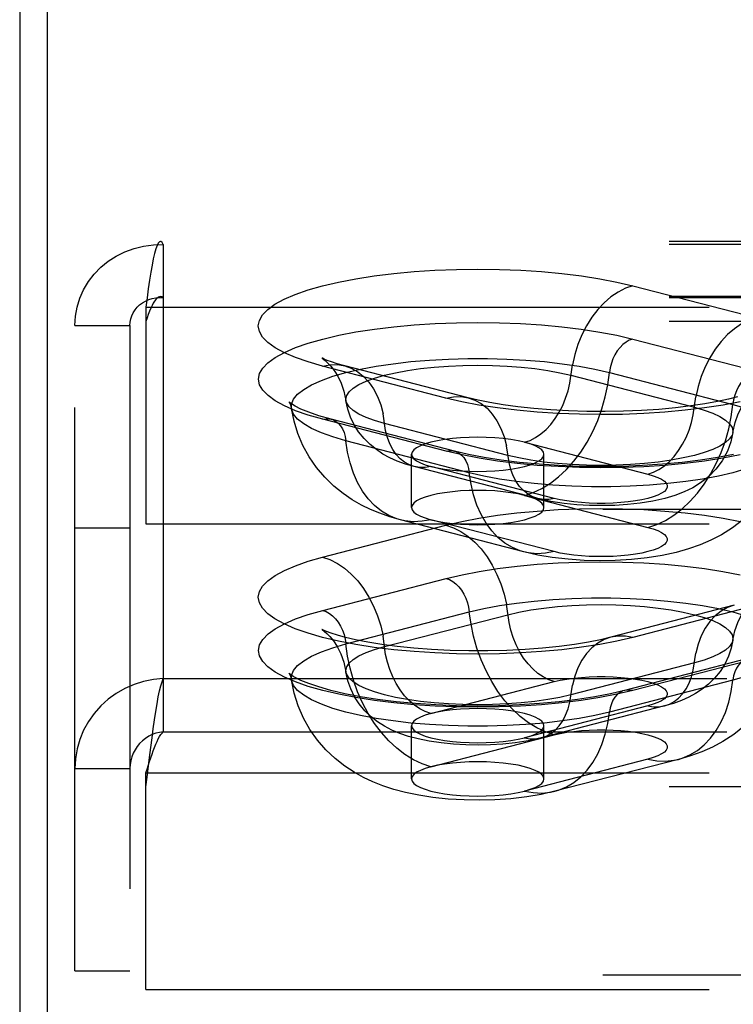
# Model space of a CAD drawing. Header units: inches. Extents: x 0 to 193, y 0 to 125.
# Tile 158 of 256: x 28.86 to 30.21, y 91.63 to 93.49. Entities that reach past the tile are written whole.
import ezdxf

# ---------------------------------------------------------------- set-up
doc = ezdxf.new("R2010")
doc.units = ezdxf.units.IN
doc.header["$LTSCALE"] = 10.635988
doc.header["$MEASUREMENT"] = 0
doc.linetypes.add('HIDDEN', pattern=[0.2, 0.1, -0.1])
doc.layers.get('0').update_dxf_attribs({"linetype": 'CONTINUOUS'})
doc.layers.add('DEFAULT_2', color=8, linetype='HIDDEN')

msp = doc.modelspace()

# ---------------------------------------------------------------- linework, layer by layer
at = {"color": 7, "linetype": 'Continuous'}
msp.add_line((28.9104, 94.3221), (28.9104, 91.0779), dxfattribs=at)
at = {"color": 3, "linetype": 'Continuous'}
msp.add_line((28.8584, 94.1916), (28.8584, 31.2697), dxfattribs=at)
at = {"layer": 'DEFAULT_2', "color": 8, "linetype": 'HIDDEN'}
for p, q in [((33.2749, 93.0671), (29.1239, 93.0671)), ((29.1294, 93.0614), (29.1294, 92.242)), ((33.2749, 93.0614), (29.1294, 93.0614)), ((30.0156, 92.9836), (30.2486, 92.9233)), ((33.2749, 92.9631), (29.1239, 92.9631)), ((33.2749, 92.9609), (29.1294, 92.9609)), ((29.0964, 92.9433), (29.0964, 92.5344)), ((29.0964, 92.9433), (33.2749, 92.9433)), ((28.9624, 91.6901), (28.9624, 92.9086)), ((28.9624, 92.9086), (29.0664, 92.9086)), ((29.0664, 92.9086), (29.0664, 91.6901)), ((33.2749, 92.9164), (29.0964, 92.9164)), ((30.0153, 92.8831), (30.2483, 92.8228)), ((29.6629, 92.7717), (29.43, 92.832)), ((29.7048, 92.7721), (29.4718, 92.8324)), ((29.8987, 92.8147), (30.1317, 92.7544)), ((29.9716, 92.8197), (30.2045, 92.7595)), ((29.6633, 92.6714), (29.4303, 92.7316)), ((29.6789, 92.6715), (29.446, 92.7318)), ((29.7799, 92.6633), (29.5469, 92.7236)), ((29.707, 92.6307), (29.4741, 92.691)), ((29.8112, 92.6882), (30.0442, 92.6279)), ((29.5978, 92.5649), (29.5978, 92.6654)), ((29.8478, 92.5649), (29.8478, 92.6654)), ((29.8361, 92.5819), (29.6031, 92.6422)), ((29.8674, 92.5822), (29.6344, 92.6425)), ((29.8112, 92.5878), (30.0442, 92.5275)), ((33.1499, 92.5613), (29.0964, 92.5613)), ((29.0964, 92.5344), (33.1499, 92.5344)), ((29.43, 92.4714), (29.6629, 92.5317)), ((29.81, 92.4812), (29.577, 92.5415)), ((29.8674, 92.4817), (29.6344, 92.542)), ((28.9624, 92.5266), (29.0664, 92.5266)), ((29.4303, 92.3708), (29.6633, 92.4311)), ((30.2067, 92.3804), (29.9738, 92.3202)), ((30.2486, 92.3801), (30.0156, 92.3198)), ((29.4741, 92.3075), (29.707, 92.3678)), ((29.5469, 92.3024), (29.7799, 92.3627)), ((30.1317, 92.2717), (29.8987, 92.2114)), ((30.2326, 92.2798), (29.9997, 92.2195)), ((30.2483, 92.2797), (30.0153, 92.2194)), ((29.1294, 92.242), (29.1294, 92.1415)), ((29.1294, 92.242), (33.2749, 92.242)), ((29.6344, 92.176), (29.8674, 92.2363)), ((30.2045, 92.239), (29.9716, 92.1788)), ((30.0442, 92.1905), (29.8112, 92.1303)), ((30.0755, 92.1903), (29.8425, 92.13)), ((29.1294, 92.1415), (33.2749, 92.1415)), ((29.5978, 92.0527), (29.5978, 92.1531)), ((29.8478, 92.0527), (29.8478, 92.1531)), ((29.6344, 92.0755), (29.8674, 92.1358)), ((30.0442, 92.0901), (29.8112, 92.0298)), ((30.1015, 92.0896), (29.8686, 92.0293)), ((28.9624, 92.0721), (29.0664, 92.0721)), ((29.0964, 92.0374), (29.0964, 92.0644)), ((29.0964, 92.0644), (33.2749, 92.0644)), ((29.0964, 91.6554), (29.0964, 92.0374)), ((33.2749, 92.0374), (29.0964, 92.0374)), ((28.9624, 91.6901), (29.0664, 91.6901)), ((33.1499, 91.6823), (29.0964, 91.6823)), ((29.0964, 91.6554), (33.1499, 91.6554))]:
    msp.add_line(p, q, dxfattribs=at)
for points in [[(29.1239, 93.0671), (29.1223, 93.0666), (29.1199, 93.0642), (29.1176, 93.0597), (29.1152, 93.0532), (29.1129, 93.0447), (29.1105, 93.0345), (29.1082, 93.0225), (29.1058, 93.009), (29.1034, 92.9942), (29.1011, 92.9781), (29.0987, 92.9611), (29.0964, 92.9433)], [(29.1294, 93.0614), (29.127, 93.0652), (29.1247, 93.067), (29.1239, 93.0671)], [(28.9624, 92.9086), (28.9634, 92.9261), (28.9666, 92.9433), (28.9717, 92.9601), (28.9789, 92.9762), (28.988, 92.9914), (28.9988, 93.0055), (29.0113, 93.0184), (29.0252, 93.0299), (29.0405, 93.0397), (29.0569, 93.0479), (29.0742, 93.0542), (29.0922, 93.0586), (29.1107, 93.061), (29.1294, 93.0614)], [(29.43, 92.832), (29.4028, 92.8398), (29.3788, 92.8481), (29.3579, 92.8572), (29.3404, 92.8667), (29.3267, 92.8766), (29.3167, 92.8868), (29.3107, 92.8972), (29.3087, 92.9077), (29.3107, 92.9182), (29.3166, 92.9287), (29.3265, 92.9389), (29.3402, 92.9488), (29.3576, 92.9583), (29.3785, 92.9673), (29.4027, 92.9758), (29.43, 92.9836), (29.4601, 92.9907), (29.4928, 92.9969), (29.5277, 93.0023), (29.5645, 93.0068), (29.6028, 93.0104), (29.6422, 93.0129), (29.6825, 93.0145), (29.7231, 93.015), (29.7637, 93.0145), (29.804, 93.0129), (29.8434, 93.0103), (29.8817, 93.0068), (29.9185, 93.0023), (29.9533, 92.9968), (29.9857, 92.9906), (30.0156, 92.9836)], [(30.0156, 92.9836), (30.0016, 92.9788), (29.9878, 92.9718), (29.9743, 92.9627), (29.9615, 92.9516), (29.9494, 92.9386), (29.9382, 92.9241), (29.9282, 92.908), (29.9194, 92.8908), (29.9119, 92.8725), (29.9059, 92.8536), (29.9015, 92.8342)], [(29.0664, 92.9086), (29.0668, 92.9148), (29.0679, 92.921), (29.0699, 92.9269), (29.0726, 92.9326), (29.076, 92.938), (29.0801, 92.9429), (29.0848, 92.9474), (29.0901, 92.9513), (29.0959, 92.9547), (29.102, 92.9574), (29.1086, 92.9594), (29.1154, 92.9606), (29.1223, 92.9612), (29.1294, 92.9609)], [(29.1239, 92.9631), (29.1223, 92.9629), (29.1199, 92.962), (29.1176, 92.9603), (29.1152, 92.9578), (29.1129, 92.9547), (29.1105, 92.9508), (29.1082, 92.9463), (29.1058, 92.9412), (29.1034, 92.9356), (29.1011, 92.9295), (29.0987, 92.9231), (29.0964, 92.9164)], [(29.1294, 92.9609), (29.127, 92.9624), (29.1247, 92.963), (29.1239, 92.9631)], [(30.2486, 92.9233), (30.2345, 92.9185), (30.2207, 92.9115), (30.2073, 92.9024), (30.1944, 92.8913), (30.1823, 92.8784), (30.1712, 92.8638), (30.1611, 92.8477), (30.1523, 92.8305), (30.1449, 92.8122), (30.1389, 92.7933), (30.1345, 92.7739)], [(29.4303, 92.7316), (29.4031, 92.7394), (29.3792, 92.7478), (29.3583, 92.7568), (29.3408, 92.7663), (29.3271, 92.7762), (29.3172, 92.7864), (29.3112, 92.7968), (29.3091, 92.8073), (29.3111, 92.8178), (29.317, 92.8282), (29.3269, 92.8384), (29.3406, 92.8483), (29.3579, 92.8578), (29.3788, 92.8668), (29.403, 92.8753), (29.4303, 92.8831), (29.4604, 92.8901), (29.4931, 92.8964), (29.5279, 92.9018), (29.5646, 92.9063), (29.6029, 92.9098), (29.6423, 92.9124), (29.6825, 92.9139), (29.7231, 92.9144), (29.7637, 92.9139), (29.8039, 92.9123), (29.8433, 92.9098), (29.8815, 92.9062), (29.9183, 92.9017), (29.9531, 92.8963), (29.9854, 92.8901), (30.0153, 92.8831)], [(30.0153, 92.8831), (30.009, 92.8808), (30.0028, 92.8774), (29.9969, 92.8728), (29.9914, 92.8672), (29.9863, 92.8607), (29.9819, 92.8535), (29.9781, 92.8456), (29.9751, 92.8372), (29.9729, 92.8285), (29.9716, 92.8197)], [(29.3713, 92.7519), (29.3715, 92.7601), (29.3754, 92.7696), (29.383, 92.7789), (29.3944, 92.788), (29.4094, 92.7967), (29.4278, 92.805), (29.4494, 92.8127), (29.4741, 92.8197), (29.5014, 92.8261), (29.5312, 92.8317), (29.5631, 92.8365), (29.5967, 92.8404), (29.6318, 92.8433), (29.6678, 92.8453), (29.7044, 92.8463), (29.7412, 92.8463), (29.7778, 92.8453), (29.8139, 92.8433), (29.8489, 92.8404), (29.8825, 92.8365), (29.9144, 92.8317), (29.9442, 92.8261), (29.9716, 92.8197)], [(29.429, 92.847), (29.4284, 92.8473), (29.4291, 92.8469), (29.4313, 92.8453), (29.4349, 92.8425), (29.4396, 92.8381), (29.4454, 92.8319), (29.4518, 92.8237), (29.4586, 92.8129), (29.465, 92.7998), (29.4704, 92.7844), (29.4742, 92.7667)], [(29.4718, 92.8324), (29.4578, 92.8363), (29.4468, 92.8398), (29.4386, 92.8428), (29.4329, 92.8451), (29.4296, 92.8467), (29.429, 92.847)], [(29.43, 92.832), (29.444, 92.8345), (29.4579, 92.8347), (29.4718, 92.8324)], [(29.4718, 92.8324), (29.4842, 92.8281), (29.4963, 92.8214), (29.5074, 92.8126), (29.5175, 92.8017), (29.5263, 92.789), (29.5337, 92.7747), (29.5397, 92.7588), (29.5441, 92.7417)], [(29.4742, 92.7667), (29.4741, 92.7691), (29.4756, 92.7764), (29.4803, 92.7835), (29.488, 92.7904), (29.4987, 92.7971), (29.5122, 92.8034), (29.5283, 92.8093), (29.5469, 92.8147), (29.5677, 92.8195), (29.5905, 92.8237), (29.6149, 92.8272), (29.6407, 92.8299), (29.6675, 92.8319), (29.695, 92.8331), (29.7228, 92.8335), (29.7507, 92.8331), (29.7782, 92.8319), (29.805, 92.8299), (29.8307, 92.8272), (29.8552, 92.8237), (29.8779, 92.8195), (29.8987, 92.8147)], [(29.8112, 92.6882), (29.8217, 92.6918), (29.8321, 92.697), (29.8421, 92.7039), (29.8518, 92.7122), (29.8608, 92.7219), (29.8691, 92.7328), (29.8767, 92.7448), (29.8833, 92.7577), (29.8888, 92.7714), (29.8933, 92.7855), (29.8966, 92.8), (29.9015, 92.8342)], [(29.8112, 92.5878), (29.8277, 92.5932), (29.8441, 92.6009), (29.8601, 92.6108), (29.8756, 92.6227), (29.8904, 92.6366), (29.9044, 92.6522), (29.9174, 92.6696), (29.9294, 92.6883), (29.94, 92.7084), (29.9494, 92.7294), (29.9573, 92.7513), (29.9636, 92.7739), (29.9684, 92.7967), (29.9716, 92.8197)], [(30.2483, 92.8228), (30.242, 92.8205), (30.2358, 92.8171), (30.2299, 92.8125), (30.2243, 92.8069), (30.2193, 92.8004), (30.2148, 92.7932), (30.211, 92.7853), (30.208, 92.7769), (30.2058, 92.7682), (30.2045, 92.7595)], [(29.6629, 92.7717), (29.677, 92.7742), (29.6908, 92.7744), (29.7048, 92.7721)], [(30.2184, 92.7647), (30.1858, 92.7584), (30.1509, 92.753), (30.1141, 92.7485), (30.0758, 92.7449), (30.0363, 92.7424), (29.9961, 92.7408), (29.9555, 92.7403), (29.9148, 92.7409), (29.8746, 92.7424), (29.8352, 92.745), (29.7969, 92.7485), (29.7601, 92.7531), (29.7252, 92.7585), (29.6929, 92.7647), (29.6629, 92.7717)], [(30.213, 92.7738), (30.196, 92.7694), (30.1755, 92.765), (30.1517, 92.7607), (30.125, 92.7567), (30.0959, 92.7532), (30.0646, 92.7503), (30.0318, 92.7481), (29.9978, 92.7466), (29.9633, 92.746), (29.9286, 92.7463), (29.8942, 92.7474), (29.8608, 92.7492), (29.8288, 92.7519), (29.7986, 92.7551), (29.7707, 92.759), (29.7455, 92.7632), (29.7236, 92.7676), (29.7048, 92.7721)], [(29.7048, 92.7721), (29.7171, 92.7678), (29.7292, 92.7611), (29.7404, 92.7523), (29.7504, 92.7414), (29.7592, 92.7287), (29.7667, 92.7144), (29.7726, 92.6985), (29.7771, 92.6814)], [(30.0442, 92.6279), (30.0547, 92.6315), (30.065, 92.6368), (30.0751, 92.6436), (30.0847, 92.6519), (30.0938, 92.6616), (30.1021, 92.6725), (30.1096, 92.6845), (30.1162, 92.6974), (30.1218, 92.7111), (30.1263, 92.7252), (30.1296, 92.7397), (30.1345, 92.7739)], [(30.2043, 92.7064), (30.2085, 92.7253), (30.2146, 92.7419), (30.2222, 92.7563), (30.2301, 92.7678), (30.2372, 92.776), (30.243, 92.7816), (30.2472, 92.785), (30.2487, 92.786)], [(29.3713, 92.7606), (29.3675, 92.7635), (29.3664, 92.7645), (29.3673, 92.7633), (29.3694, 92.7591), (29.3713, 92.7519)], [(29.446, 92.7318), (29.4229, 92.7383), (29.4041, 92.7448), (29.3892, 92.7509), (29.3783, 92.7563), (29.3713, 92.7606)], [(29.577, 92.5415), (29.5568, 92.5474), (29.5378, 92.554), (29.5203, 92.5612), (29.5032, 92.5696), (29.4861, 92.5794), (29.4688, 92.5912), (29.4511, 92.6055), (29.434, 92.6222), (29.4183, 92.6406), (29.4045, 92.6608), (29.3928, 92.6821), (29.3833, 92.7044), (29.3761, 92.7278), (29.3713, 92.7519)], [(29.4741, 92.691), (29.4494, 92.6981), (29.4278, 92.7058), (29.4094, 92.714), (29.3944, 92.7227), (29.383, 92.7318), (29.3754, 92.7411), (29.3715, 92.7506), (29.3713, 92.7519)], [(29.5469, 92.7236), (29.5283, 92.729), (29.5122, 92.7349), (29.4987, 92.7412), (29.488, 92.7479), (29.4803, 92.7548), (29.4756, 92.7619), (29.4742, 92.7667)], [(29.6031, 92.6422), (29.5863, 92.6471), (29.5709, 92.6527), (29.557, 92.6589), (29.544, 92.666), (29.5315, 92.6742), (29.5196, 92.6837), (29.5083, 92.695), (29.4981, 92.7077), (29.4895, 92.7213), (29.4827, 92.7357), (29.4775, 92.7509), (29.4742, 92.7667)], [(30.0442, 92.5275), (30.0607, 92.5329), (30.077, 92.5406), (30.093, 92.5505), (30.1085, 92.5624), (30.1234, 92.5763), (30.1374, 92.5919), (30.1504, 92.6093), (30.1623, 92.628), (30.173, 92.6481), (30.1823, 92.6691), (30.1902, 92.6911), (30.1966, 92.7136), (30.2014, 92.7364), (30.2045, 92.7595)], [(30.1317, 92.7544), (30.1503, 92.749), (30.1664, 92.7431), (30.1799, 92.7368), (30.1906, 92.7301), (30.1983, 92.7232), (30.203, 92.7161), (30.2045, 92.7089), (30.2043, 92.7064)], [(30.2045, 92.7595), (30.2291, 92.7524), (30.2508, 92.7447), (30.2692, 92.7364), (30.2842, 92.7277), (30.2956, 92.7186), (30.3032, 92.7093), (30.3071, 92.6998), (30.3073, 92.6917)], [(29.4303, 92.7316), (29.4366, 92.7327), (29.4428, 92.7324), (29.446, 92.7318)], [(29.6031, 92.6422), (29.5939, 92.6454), (29.5848, 92.6504), (29.5765, 92.6571), (29.569, 92.6652), (29.5624, 92.6747), (29.5568, 92.6854), (29.5523, 92.6973), (29.549, 92.7101), (29.5441, 92.7417)], [(29.446, 92.7318), (29.4487, 92.7309), (29.4542, 92.7282), (29.4593, 92.7243), (29.4638, 92.7194), (29.4675, 92.7134), (29.4706, 92.7066), (29.4727, 92.6991), (29.4741, 92.691)], [(29.7228, 92.6977), (29.7065, 92.6974), (29.6905, 92.6966), (29.675, 92.6952), (29.6603, 92.6934), (29.6467, 92.691), (29.6344, 92.6882), (29.6236, 92.6851), (29.6146, 92.6815), (29.6073, 92.6777), (29.6021, 92.6737), (29.5989, 92.6696), (29.5978, 92.6654)], [(29.8112, 92.6882), (29.7989, 92.691), (29.7853, 92.6934), (29.7706, 92.6952), (29.7552, 92.6966), (29.7391, 92.6974), (29.7228, 92.6977)], [(30.2043, 92.7064), (30.203, 92.7016), (30.1983, 92.6945), (30.1906, 92.6876), (30.1799, 92.6809), (30.1664, 92.6746), (30.1503, 92.6687), (30.1317, 92.6633), (30.1109, 92.6585), (30.0881, 92.6543), (30.0637, 92.6508), (30.0379, 92.6481), (30.0111, 92.6461), (29.9836, 92.6449), (29.9558, 92.6445), (29.9279, 92.6449), (29.9004, 92.6461), (29.8736, 92.6481), (29.8478, 92.6508), (29.8234, 92.6543), (29.8007, 92.6585), (29.7799, 92.6633)], [(30.2043, 92.7064), (30.2005, 92.6888), (30.1941, 92.6711), (30.1845, 92.6534), (30.1725, 92.6372), (30.1586, 92.6231), (30.1436, 92.6114), (30.1286, 92.6022), (30.1127, 92.5945), (30.0951, 92.5878), (30.0757, 92.582), (30.0536, 92.577), (30.0297, 92.5732), (30.0057, 92.5705), (29.9814, 92.569), (29.9576, 92.5685), (29.9339, 92.5689), (29.91, 92.5702), (29.8859, 92.5726), (29.8611, 92.5764), (29.8361, 92.5819)], [(29.577, 92.5415), (29.57, 92.5436), (29.5552, 92.5498), (29.5412, 92.5582), (29.5282, 92.5688), (29.5163, 92.5814), (29.5056, 92.5959), (29.4962, 92.6122), (29.4883, 92.63), (29.482, 92.6492), (29.4772, 92.6696), (29.4741, 92.691)], [(30.3073, 92.6917), (30.3071, 92.6903), (30.3032, 92.6808), (30.2956, 92.6715), (30.2842, 92.6624), (30.2692, 92.6537), (30.2508, 92.6455), (30.2291, 92.6378), (30.2045, 92.6307), (30.1771, 92.6243), (30.1474, 92.6187), (30.1155, 92.614), (30.0818, 92.6101), (30.0468, 92.6071), (30.0108, 92.6051), (29.9742, 92.6042), (29.9374, 92.6042), (29.9007, 92.6051), (29.8647, 92.6071), (29.8297, 92.6101), (29.7961, 92.614), (29.7642, 92.6187), (29.7344, 92.6243), (29.707, 92.6307)], [(29.8361, 92.5819), (29.8268, 92.5852), (29.8178, 92.5902), (29.8094, 92.5968), (29.8019, 92.6049), (29.7953, 92.6144), (29.7897, 92.6251), (29.7853, 92.637), (29.782, 92.6498), (29.7771, 92.6814)], [(30.3073, 92.6917), (30.3019, 92.6653), (30.2932, 92.6387), (30.2809, 92.6122), (30.2651, 92.587), (30.246, 92.5634), (30.2249, 92.543), (30.204, 92.5267), (30.1831, 92.5136), (30.1629, 92.5031), (30.1424, 92.4943), (30.1207, 92.4867), (30.0973, 92.4802), (30.0711, 92.4745), (30.0428, 92.47), (30.0129, 92.4668), (29.9823, 92.465), (29.9531, 92.4645), (29.9239, 92.4652), (29.8934, 92.4672), (29.8636, 92.4707), (29.8361, 92.4753), (29.81, 92.4812)], [(29.8478, 92.6654), (29.8467, 92.6696), (29.8436, 92.6737), (29.8383, 92.6777), (29.8311, 92.6815), (29.8221, 92.685), (29.8112, 92.6882)], [(29.5978, 92.6654), (29.5989, 92.6611), (29.6021, 92.657), (29.6073, 92.653), (29.6146, 92.6492), (29.6236, 92.6457), (29.6344, 92.6425)], [(29.6633, 92.6714), (29.6696, 92.6724), (29.6757, 92.6721), (29.6789, 92.6715)], [(30.2182, 92.6643), (30.1855, 92.658), (30.1507, 92.6526), (30.1139, 92.6481), (30.0757, 92.6446), (30.0362, 92.642), (29.996, 92.6405), (29.9555, 92.64), (29.9149, 92.6405), (29.8747, 92.6421), (29.8353, 92.6446), (29.7971, 92.6482), (29.7603, 92.6527), (29.7255, 92.6581), (29.6932, 92.6643), (29.6633, 92.6714)], [(30.2054, 92.6651), (30.1757, 92.6594), (30.1433, 92.6543), (30.1086, 92.65), (30.0719, 92.6466), (30.0339, 92.6441), (29.9948, 92.6426), (29.9553, 92.6421), (29.9157, 92.6426), (29.8767, 92.6442), (29.8386, 92.6467), (29.802, 92.6501), (29.7672, 92.6545), (29.7349, 92.6596), (29.7054, 92.6653), (29.6789, 92.6715)], [(29.6789, 92.6715), (29.6817, 92.6706), (29.6872, 92.6679), (29.6923, 92.664), (29.6967, 92.6591), (29.7005, 92.6531), (29.7035, 92.6463), (29.7057, 92.6388), (29.707, 92.6307)], [(29.7228, 92.633), (29.7393, 92.6333), (29.7552, 92.6341), (29.7706, 92.6355), (29.7853, 92.6373), (29.7989, 92.6397), (29.8112, 92.6425), (29.822, 92.6457), (29.8311, 92.6492), (29.8383, 92.653), (29.8436, 92.657), (29.8467, 92.6611), (29.8478, 92.6654)], [(29.6344, 92.6425), (29.6239, 92.6406), (29.6136, 92.6405), (29.6031, 92.6422)], [(29.6344, 92.6425), (29.6468, 92.6397), (29.6603, 92.6373), (29.675, 92.6355), (29.6905, 92.6341), (29.7064, 92.6333), (29.7228, 92.633)], [(29.81, 92.4812), (29.803, 92.4833), (29.7882, 92.4895), (29.7742, 92.4979), (29.7611, 92.5085), (29.7492, 92.5211), (29.7385, 92.5356), (29.7292, 92.5519), (29.7213, 92.5697), (29.7149, 92.5889), (29.7102, 92.6093), (29.707, 92.6307)], [(30.0442, 92.6279), (30.0542, 92.625), (30.0627, 92.6218), (30.0697, 92.6184), (30.0751, 92.6147), (30.0787, 92.6109), (30.0805, 92.607), (30.0805, 92.6031), (30.0787, 92.5993), (30.0751, 92.5955), (30.0698, 92.5918), (30.0627, 92.5883), (30.0542, 92.5851), (30.0441, 92.5822), (30.0328, 92.5796), (30.0204, 92.5774), (30.007, 92.5756), (29.9929, 92.5742), (29.9782, 92.5732), (29.9632, 92.5728), (29.9481, 92.5728), (29.9331, 92.5733), (29.9185, 92.5742), (29.9043, 92.5756), (29.891, 92.5774), (29.8787, 92.5796), (29.8674, 92.5822)], [(29.7228, 92.5973), (29.7065, 92.597), (29.6905, 92.5962), (29.675, 92.5948), (29.6603, 92.5929), (29.6467, 92.5906), (29.6344, 92.5878), (29.6236, 92.5846), (29.6146, 92.5811), (29.6073, 92.5773), (29.6021, 92.5733), (29.5989, 92.5691), (29.5978, 92.5649)], [(29.8112, 92.5878), (29.7989, 92.5906), (29.7853, 92.5929), (29.7706, 92.5948), (29.7552, 92.5962), (29.7391, 92.597), (29.7228, 92.5973)], [(29.8478, 92.5649), (29.8467, 92.5691), (29.8436, 92.5733), (29.8383, 92.5773), (29.8311, 92.5811), (29.8221, 92.5846), (29.8112, 92.5878)], [(29.5978, 92.5649), (29.5989, 92.5607), (29.6021, 92.5565), (29.6073, 92.5525), (29.6146, 92.5487), (29.6236, 92.5452), (29.6344, 92.542)], [(29.7228, 92.5326), (29.7393, 92.5328), (29.7552, 92.5337), (29.7706, 92.535), (29.7853, 92.5369), (29.7989, 92.5392), (29.8112, 92.542), (29.822, 92.5452), (29.8311, 92.5487), (29.8383, 92.5525), (29.8436, 92.5565), (29.8467, 92.5607), (29.8478, 92.5649)], [(29.8674, 92.5822), (29.8569, 92.5803), (29.8465, 92.5802), (29.8361, 92.5819)], [(29.6629, 92.5317), (29.6929, 92.5387), (29.7252, 92.5449), (29.7601, 92.5503), (29.7969, 92.5548), (29.8352, 92.5584), (29.8746, 92.561), (29.9148, 92.5625), (29.9555, 92.563), (29.9961, 92.5625), (30.0363, 92.561), (30.0758, 92.5584), (30.1141, 92.5549), (30.1509, 92.5504), (30.1858, 92.545), (30.2184, 92.5387)], [(29.6344, 92.542), (29.6179, 92.5389), (29.6015, 92.5381), (29.5855, 92.5397), (29.577, 92.5415)], [(29.6344, 92.542), (29.6468, 92.5392), (29.6603, 92.5369), (29.675, 92.535), (29.6905, 92.5337), (29.7064, 92.5328), (29.7228, 92.5326)], [(29.6629, 92.5317), (29.677, 92.5269), (29.6908, 92.5199), (29.7043, 92.5108), (29.7171, 92.4997), (29.7292, 92.4867), (29.7404, 92.4721), (29.7504, 92.4561), (29.7592, 92.4388), (29.7667, 92.4206), (29.7726, 92.4017), (29.7771, 92.3823)], [(30.0442, 92.5275), (30.0542, 92.5246), (30.0627, 92.5214), (30.0697, 92.5179), (30.0751, 92.5143), (30.0787, 92.5105), (30.0805, 92.5066), (30.0805, 92.5027), (30.0787, 92.4988), (30.0751, 92.495), (30.0698, 92.4913), (30.0627, 92.4879), (30.0542, 92.4847), (30.0441, 92.4817), (30.0328, 92.4791), (30.0204, 92.4769), (30.007, 92.4751), (29.9929, 92.4737), (29.9782, 92.4728), (29.9632, 92.4723), (29.9481, 92.4723), (29.9331, 92.4728), (29.9185, 92.4737), (29.9043, 92.4751), (29.891, 92.4769), (29.8787, 92.4791), (29.8674, 92.4817)], [(29.8674, 92.4817), (29.8508, 92.4786), (29.8345, 92.4778), (29.8185, 92.4794), (29.81, 92.4812)], [(30.0156, 92.3198), (29.9857, 92.3127), (29.9533, 92.3065), (29.9185, 92.3011), (29.8817, 92.2966), (29.8434, 92.293), (29.804, 92.2905), (29.7637, 92.2889), (29.7231, 92.2884), (29.6825, 92.2889), (29.6422, 92.2904), (29.6028, 92.293), (29.5645, 92.2965), (29.5277, 92.301), (29.4928, 92.3064), (29.4601, 92.3127), (29.43, 92.3198), (29.4027, 92.3276), (29.3785, 92.336), (29.3576, 92.3451), (29.3402, 92.3546), (29.3265, 92.3645), (29.3166, 92.3747), (29.3107, 92.3851), (29.3087, 92.3957), (29.3107, 92.4062), (29.3167, 92.4166), (29.3267, 92.4268), (29.3404, 92.4367), (29.3579, 92.4462), (29.3788, 92.4552), (29.4028, 92.4636), (29.43, 92.4714)], [(29.43, 92.4714), (29.444, 92.4666), (29.4579, 92.4596), (29.4713, 92.4505), (29.4842, 92.4394), (29.4963, 92.4264), (29.5074, 92.4118), (29.5175, 92.3958), (29.5263, 92.3785), (29.5337, 92.3603), (29.5397, 92.3414), (29.5441, 92.322)], [(29.6633, 92.4311), (29.6932, 92.4382), (29.7255, 92.4444), (29.7603, 92.4498), (29.7971, 92.4543), (29.8353, 92.4578), (29.8747, 92.4604), (29.9149, 92.4619), (29.9555, 92.4625), (29.9961, 92.462), (30.0362, 92.4604), (30.0757, 92.4579), (30.1139, 92.4543), (30.1507, 92.4498), (30.1855, 92.4444), (30.2182, 92.4382)], [(29.6633, 92.4311), (29.6696, 92.4289), (29.6757, 92.4254), (29.6817, 92.4209), (29.6872, 92.4153), (29.6923, 92.4088), (29.6967, 92.4015), (29.7005, 92.3936), (29.7035, 92.3853), (29.7057, 92.3766), (29.707, 92.3678)], [(29.707, 92.3678), (29.7344, 92.3742), (29.7642, 92.3798), (29.7961, 92.3846), (29.8297, 92.3884), (29.8647, 92.3914), (29.9007, 92.3934), (29.9374, 92.3944), (29.9742, 92.3944), (30.0108, 92.3934), (30.0468, 92.3914), (30.0818, 92.3884), (30.1155, 92.3846), (30.1474, 92.3798), (30.1771, 92.3742), (30.2045, 92.3678), (30.2291, 92.3607), (30.2508, 92.353), (30.2692, 92.3448), (30.2842, 92.3361), (30.2956, 92.327), (30.3032, 92.3177), (30.3071, 92.3082), (30.3073, 92.3)], [(29.8674, 92.2363), (29.8569, 92.2399), (29.8465, 92.2451), (29.8364, 92.2519), (29.8268, 92.2603), (29.8178, 92.2699), (29.8094, 92.2809), (29.8019, 92.2929), (29.7953, 92.3058), (29.7897, 92.3194), (29.7853, 92.3336), (29.782, 92.3481), (29.7771, 92.3823)], [(29.7799, 92.3627), (29.8007, 92.3675), (29.8234, 92.3717), (29.8478, 92.3752), (29.8736, 92.378), (29.9004, 92.38), (29.9279, 92.3812), (29.9558, 92.3816), (29.9836, 92.3812), (30.0111, 92.38), (30.0379, 92.378), (30.0637, 92.3752), (30.0881, 92.3717), (30.1109, 92.3675), (30.1317, 92.3627), (30.1503, 92.3574), (30.1664, 92.3515), (30.1799, 92.3451), (30.1906, 92.3385), (30.1983, 92.3315), (30.203, 92.3244), (30.2045, 92.3172), (30.2043, 92.3148)], [(30.2067, 92.3804), (30.1944, 92.3761), (30.1823, 92.3694), (30.1712, 92.3606), (30.1611, 92.3498), (30.1523, 92.3371), (30.1449, 92.3227), (30.1389, 92.3069), (30.1345, 92.2898)], [(30.2043, 92.3148), (30.2082, 92.3325), (30.2137, 92.3481), (30.2202, 92.3614), (30.2271, 92.3722), (30.2337, 92.3805), (30.2395, 92.3867), (30.2441, 92.3909), (30.2476, 92.3936), (30.2495, 92.3949)], [(30.0153, 92.2194), (29.9854, 92.2124), (29.9531, 92.2062), (29.9183, 92.2008), (29.8815, 92.1962), (29.8433, 92.1927), (29.8039, 92.1901), (29.7637, 92.1886), (29.7231, 92.1881), (29.6825, 92.1886), (29.6423, 92.1901), (29.6029, 92.1927), (29.5646, 92.1962), (29.5279, 92.2007), (29.4931, 92.2061), (29.4604, 92.2124), (29.4303, 92.2194), (29.403, 92.2272), (29.3788, 92.2357), (29.3579, 92.2447), (29.3406, 92.2542), (29.3269, 92.2641), (29.317, 92.2743), (29.3111, 92.2847), (29.3091, 92.2952), (29.3112, 92.3057), (29.3172, 92.3161), (29.3271, 92.3263), (29.3408, 92.3362), (29.3583, 92.3457), (29.3792, 92.3547), (29.4031, 92.3631), (29.4303, 92.3708)], [(29.4303, 92.3708), (29.4366, 92.3686), (29.4428, 92.3651), (29.4487, 92.3606), (29.4542, 92.355), (29.4593, 92.3485), (29.4638, 92.3412), (29.4675, 92.3333), (29.4706, 92.325), (29.4727, 92.3163), (29.4741, 92.3075)], [(29.8674, 92.1358), (29.8508, 92.1413), (29.8345, 92.149), (29.8185, 92.1588), (29.803, 92.1707), (29.7882, 92.1846), (29.7742, 92.2003), (29.7611, 92.2176), (29.7492, 92.2364), (29.7385, 92.2564), (29.7292, 92.2775), (29.7213, 92.2994), (29.7149, 92.3219), (29.7102, 92.3448), (29.707, 92.3678)], [(29.4332, 92.3328), (29.4319, 92.3334), (29.429, 92.3348), (29.4285, 92.335), (29.4301, 92.334), (29.4333, 92.3315), (29.438, 92.3274), (29.4438, 92.3214), (29.4505, 92.3132), (29.4576, 92.3024), (29.4644, 92.2889), (29.4702, 92.2729), (29.4742, 92.2545)], [(29.9738, 92.3202), (29.9544, 92.3155), (29.9317, 92.311), (29.9057, 92.3067), (29.8767, 92.3028), (29.8454, 92.2995), (29.8122, 92.2969), (29.7775, 92.2951), (29.742, 92.2942), (29.7062, 92.2942), (29.6706, 92.295), (29.6358, 92.2968), (29.6024, 92.2993), (29.5708, 92.3026), (29.5416, 92.3064), (29.5153, 92.3108), (29.4924, 92.3153), (29.4733, 92.3198), (29.4579, 92.324), (29.4461, 92.3278), (29.4375, 92.331), (29.4332, 92.3328)], [(29.3713, 92.2397), (29.3715, 92.2479), (29.3754, 92.2574), (29.383, 92.2667), (29.3944, 92.2758), (29.4094, 92.2845), (29.4278, 92.2927), (29.4494, 92.3004), (29.4741, 92.3075)], [(29.6344, 92.0755), (29.6179, 92.081), (29.6015, 92.0887), (29.5855, 92.0985), (29.57, 92.1105), (29.5552, 92.1243), (29.5412, 92.14), (29.5282, 92.1573), (29.5163, 92.1761), (29.5056, 92.1961), (29.4962, 92.2172), (29.4883, 92.2391), (29.482, 92.2616), (29.4772, 92.2845), (29.4741, 92.3075)], [(29.6344, 92.176), (29.6239, 92.1796), (29.6136, 92.1848), (29.6035, 92.1916), (29.5939, 92.2), (29.5848, 92.2096), (29.5765, 92.2206), (29.569, 92.2326), (29.5624, 92.2455), (29.5568, 92.2591), (29.5523, 92.2733), (29.549, 92.2878), (29.5441, 92.322)], [(29.9738, 92.3202), (29.9615, 92.3158), (29.9494, 92.3091), (29.9382, 92.3003), (29.9282, 92.2895), (29.9194, 92.2768), (29.9119, 92.2624), (29.9059, 92.2466), (29.9015, 92.2295)], [(30.0156, 92.3198), (30.0016, 92.3223), (29.9878, 92.3224), (29.9738, 92.3202)], [(30.2043, 92.3148), (30.2011, 92.2992), (30.196, 92.2841), (30.1891, 92.2694), (30.1804, 92.2556), (30.17, 92.2427), (30.1584, 92.2313), (30.1464, 92.2218), (30.134, 92.2136), (30.121, 92.2067), (30.1072, 92.2006), (30.0921, 92.1951), (30.0755, 92.1903)], [(30.2043, 92.3148), (30.203, 92.31), (30.1983, 92.3029), (30.1906, 92.2959), (30.1799, 92.2893), (30.1664, 92.283), (30.1503, 92.2771), (30.1317, 92.2717)], [(29.4742, 92.2545), (29.4741, 92.2569), (29.4756, 92.2641), (29.4803, 92.2712), (29.488, 92.2782), (29.4987, 92.2849), (29.5122, 92.2912), (29.5283, 92.2971), (29.5469, 92.3024)], [(30.0755, 92.1903), (30.0847, 92.1935), (30.0938, 92.1985), (30.1021, 92.2051), (30.1096, 92.2132), (30.1162, 92.2227), (30.1218, 92.2335), (30.1263, 92.2453), (30.1296, 92.2581), (30.1345, 92.2898)], [(30.3073, 92.3), (30.3016, 92.2725), (30.2926, 92.2456), (30.2803, 92.2195), (30.2649, 92.1951), (30.2466, 92.1724), (30.2264, 92.1526), (30.206, 92.1365), (30.1856, 92.1234), (30.1659, 92.1128), (30.1459, 92.104), (30.1244, 92.0962), (30.1015, 92.0896)], [(30.3073, 92.3), (30.3071, 92.2987), (30.3032, 92.2892), (30.2956, 92.2799), (30.2842, 92.2708), (30.2692, 92.2621), (30.2508, 92.2538), (30.2291, 92.2461), (30.2045, 92.239)], [(30.2326, 92.2798), (30.2299, 92.279), (30.2243, 92.2763), (30.2193, 92.2724), (30.2148, 92.2674), (30.211, 92.2615), (30.208, 92.2547), (30.2058, 92.2471), (30.2045, 92.239)], [(29.3748, 92.2461), (29.3712, 92.2484), (29.3675, 92.2513), (29.3664, 92.2523), (29.3673, 92.251), (29.3694, 92.2469), (29.3713, 92.2397)], [(29.8987, 92.2114), (29.8779, 92.2066), (29.8552, 92.2024), (29.8307, 92.1989), (29.805, 92.1961), (29.7782, 92.1941), (29.7507, 92.1929), (29.7228, 92.1925), (29.695, 92.1929), (29.6675, 92.1941), (29.6407, 92.1961), (29.6149, 92.1989), (29.5905, 92.2024), (29.5677, 92.2066), (29.5469, 92.2114), (29.5283, 92.2168), (29.5122, 92.2227), (29.4987, 92.229), (29.488, 92.2357), (29.4803, 92.2426), (29.4756, 92.2497), (29.4742, 92.2545)], [(29.8425, 92.13), (29.818, 92.1246), (29.7936, 92.1208), (29.77, 92.1184), (29.7467, 92.117), (29.7236, 92.1165), (29.7005, 92.1169), (29.677, 92.1183), (29.6539, 92.1206), (29.6314, 92.1239), (29.6106, 92.1281), (29.5922, 92.133), (29.5756, 92.1386), (29.5606, 92.1449), (29.5467, 92.1521), (29.5338, 92.1603), (29.5215, 92.1699), (29.5097, 92.1813), (29.499, 92.1941), (29.4902, 92.2078), (29.4831, 92.2225), (29.4777, 92.2381), (29.4742, 92.2545)], [(29.1294, 92.242), (29.1107, 92.2404), (29.0922, 92.2367), (29.0742, 92.2311), (29.0569, 92.2236), (29.0405, 92.2142), (29.0252, 92.2031), (29.0113, 92.1905), (28.9988, 92.1764), (28.988, 92.161), (28.9789, 92.1446), (28.9717, 92.1272), (28.9666, 92.1092), (28.9634, 92.0908), (28.9624, 92.0721)], [(29.1034, 92.0932), (29.1058, 92.1117), (29.1082, 92.1299), (29.1105, 92.1475), (29.1129, 92.1642), (29.1152, 92.1798), (29.1176, 92.1943), (29.1199, 92.2073), (29.1223, 92.2187), (29.1247, 92.2283), (29.127, 92.2361), (29.1294, 92.242)], [(29.9716, 92.1788), (29.9442, 92.1724), (29.9144, 92.1668), (29.8825, 92.162), (29.8489, 92.1581), (29.8139, 92.1552), (29.7778, 92.1532), (29.7412, 92.1522), (29.7044, 92.1522), (29.6678, 92.1532), (29.6318, 92.1552), (29.5967, 92.1581), (29.5631, 92.162), (29.5312, 92.1668), (29.5014, 92.1724), (29.4741, 92.1788), (29.4494, 92.1858), (29.4278, 92.1935), (29.4094, 92.2018), (29.3944, 92.2105), (29.383, 92.2196), (29.3754, 92.2289), (29.3715, 92.2384), (29.3713, 92.2397)], [(29.8686, 92.0293), (29.8427, 92.0234), (29.8154, 92.0188), (29.7856, 92.0153), (29.7551, 92.0133), (29.726, 92.0125), (29.697, 92.013), (29.6671, 92.0147), (29.6381, 92.0177), (29.6114, 92.0218), (29.5867, 92.0269), (29.5645, 92.0328), (29.5439, 92.0395), (29.5251, 92.0469), (29.5071, 92.0553), (29.4895, 92.0651), (29.4719, 92.0767), (29.4537, 92.091), (29.4362, 92.1076), (29.4203, 92.1259), (29.4061, 92.1459), (29.394, 92.1674), (29.384, 92.1903), (29.3764, 92.2145), (29.3713, 92.2397)], [(29.9997, 92.2195), (29.9732, 92.2133), (29.9436, 92.2076), (29.9112, 92.2025), (29.8764, 92.1982), (29.8396, 92.1947), (29.8014, 92.1922), (29.7623, 92.1907), (29.7226, 92.1902), (29.683, 92.1907), (29.6438, 92.1922), (29.6056, 92.1948), (29.5688, 92.1982), (29.534, 92.2026), (29.5016, 92.2077), (29.4719, 92.2134), (29.4455, 92.2197), (29.4227, 92.2262), (29.4038, 92.2327), (29.389, 92.2387), (29.3783, 92.2441), (29.3748, 92.2461)], [(29.8674, 92.2363), (29.8787, 92.2389), (29.891, 92.2411), (29.9043, 92.2429), (29.9185, 92.2443), (29.9331, 92.2452), (29.9481, 92.2457), (29.9632, 92.2457), (29.9782, 92.2452), (29.9929, 92.2443), (30.007, 92.2429), (30.0204, 92.2411), (30.0328, 92.2389), (30.0441, 92.2363), (30.0542, 92.2334), (30.0627, 92.2301), (30.0698, 92.2267), (30.0751, 92.223), (30.0787, 92.2192), (30.0805, 92.2154), (30.0805, 92.2114), (30.0787, 92.2076), (30.0751, 92.2038), (30.0697, 92.2001), (30.0627, 92.1967), (30.0542, 92.1935), (30.0442, 92.1905)], [(30.1015, 92.0896), (30.1085, 92.0917), (30.1234, 92.0979), (30.1374, 92.1063), (30.1504, 92.1169), (30.1623, 92.1295), (30.173, 92.144), (30.1823, 92.1602), (30.1902, 92.178), (30.1966, 92.1973), (30.2014, 92.2177), (30.2045, 92.239)], [(29.8425, 92.13), (29.8518, 92.1332), (29.8608, 92.1382), (29.8691, 92.1448), (29.8767, 92.1529), (29.8833, 92.1624), (29.8888, 92.1732), (29.8933, 92.185), (29.8966, 92.1978), (29.9015, 92.2295)], [(29.9997, 92.2195), (29.9969, 92.2187), (29.9914, 92.216), (29.9863, 92.2121), (29.9819, 92.2071), (29.9781, 92.2012), (29.9751, 92.1944), (29.9729, 92.1869), (29.9716, 92.1788)], [(30.0153, 92.2194), (30.009, 92.2204), (30.0028, 92.2202), (29.9997, 92.2195)], [(29.6344, 92.176), (29.6236, 92.1728), (29.6146, 92.1693), (29.6073, 92.1655), (29.6021, 92.1615), (29.5989, 92.1574), (29.5978, 92.1531)], [(29.7228, 92.1855), (29.7064, 92.1852), (29.6905, 92.1844), (29.675, 92.183), (29.6603, 92.1811), (29.6468, 92.1788), (29.6344, 92.176)], [(29.8478, 92.1531), (29.8467, 92.1574), (29.8436, 92.1615), (29.8383, 92.1655), (29.8311, 92.1693), (29.822, 92.1728), (29.8112, 92.176), (29.7989, 92.1788), (29.7853, 92.1811), (29.7706, 92.183), (29.7552, 92.1844), (29.7393, 92.1852), (29.7228, 92.1855)], [(29.8686, 92.0293), (29.8756, 92.0314), (29.8904, 92.0376), (29.9044, 92.046), (29.9174, 92.0566), (29.9294, 92.0692), (29.94, 92.0837), (29.9494, 92.0999), (29.9573, 92.1177), (29.9636, 92.137), (29.9684, 92.1574), (29.9716, 92.1788)], [(30.0442, 92.1905), (30.0547, 92.1887), (30.065, 92.1886), (30.0755, 92.1903)], [(29.1294, 92.1415), (29.1223, 92.1405), (29.1154, 92.1388), (29.1086, 92.1363), (29.102, 92.1331), (29.0959, 92.1291), (29.0901, 92.1246), (29.0848, 92.1194), (29.0801, 92.1137), (29.076, 92.1076), (29.0726, 92.101), (29.0699, 92.0941), (29.0679, 92.0869), (29.0668, 92.0796), (29.0664, 92.0721)], [(29.1034, 92.0854), (29.1058, 92.0924), (29.1082, 92.0992), (29.1105, 92.1059), (29.1129, 92.1122), (29.1152, 92.1181), (29.1176, 92.1235), (29.1199, 92.1284), (29.1223, 92.1327), (29.1247, 92.1364), (29.127, 92.1393), (29.1294, 92.1415)], [(29.5978, 92.1531), (29.5989, 92.1489), (29.6021, 92.1448), (29.6073, 92.1407), (29.6146, 92.137), (29.6236, 92.1334), (29.6344, 92.1303), (29.6467, 92.1275), (29.6603, 92.1251), (29.675, 92.1232), (29.6905, 92.1219), (29.7065, 92.1211), (29.7228, 92.1208)], [(29.8112, 92.1303), (29.8221, 92.1335), (29.8311, 92.137), (29.8383, 92.1407), (29.8436, 92.1448), (29.8467, 92.1489), (29.8478, 92.1531)], [(29.8674, 92.1358), (29.8787, 92.1384), (29.891, 92.1406), (29.9043, 92.1424), (29.9185, 92.1438), (29.9331, 92.1448), (29.9481, 92.1453), (29.9632, 92.1453), (29.9782, 92.1448), (29.9929, 92.1439), (30.007, 92.1425), (30.0204, 92.1407), (30.0328, 92.1384), (30.0441, 92.1358), (30.0542, 92.1329), (30.0627, 92.1297), (30.0698, 92.1262), (30.0751, 92.1226), (30.0787, 92.1188), (30.0805, 92.1149), (30.0805, 92.111), (30.0787, 92.1071), (30.0751, 92.1033), (30.0697, 92.0997), (30.0627, 92.0962), (30.0542, 92.093), (30.0442, 92.0901)], [(29.7228, 92.1208), (29.7391, 92.1211), (29.7552, 92.1219), (29.7706, 92.1232), (29.7853, 92.1251), (29.7989, 92.1275), (29.8112, 92.1303)], [(29.8112, 92.1303), (29.8217, 92.1284), (29.8321, 92.1283), (29.8425, 92.13)], [(29.0964, 92.0374), (29.0987, 92.0558), (29.1034, 92.0932)], [(29.0964, 92.0644), (29.0987, 92.0713), (29.1034, 92.0854)], [(29.7228, 92.085), (29.7064, 92.0847), (29.6905, 92.0839), (29.675, 92.0826), (29.6603, 92.0807), (29.6468, 92.0784), (29.6344, 92.0755)], [(29.8478, 92.0527), (29.8467, 92.0569), (29.8436, 92.061), (29.8383, 92.0651), (29.8311, 92.0688), (29.822, 92.0724), (29.8112, 92.0755), (29.7989, 92.0783), (29.7853, 92.0807), (29.7706, 92.0826), (29.7552, 92.0839), (29.7393, 92.0847), (29.7228, 92.085)], [(30.0442, 92.0901), (30.0607, 92.087), (30.077, 92.0862), (30.093, 92.0878), (30.1015, 92.0896)], [(29.6344, 92.0755), (29.6236, 92.0724), (29.6146, 92.0688), (29.6073, 92.0651), (29.6021, 92.061), (29.5989, 92.0569), (29.5978, 92.0527)], [(29.5978, 92.0527), (29.5989, 92.0484), (29.6021, 92.0443), (29.6073, 92.0403), (29.6146, 92.0365), (29.6236, 92.033), (29.6344, 92.0298), (29.6467, 92.027), (29.6603, 92.0247), (29.675, 92.0228), (29.6905, 92.0214), (29.7065, 92.0206), (29.7228, 92.0203)], [(29.8112, 92.0298), (29.8221, 92.033), (29.8311, 92.0365), (29.8383, 92.0403), (29.8436, 92.0443), (29.8467, 92.0484), (29.8478, 92.0527)], [(29.7228, 92.0203), (29.7391, 92.0206), (29.7552, 92.0214), (29.7706, 92.0228), (29.7853, 92.0247), (29.7989, 92.027), (29.8112, 92.0298)], [(29.8112, 92.0298), (29.8277, 92.0267), (29.8441, 92.0259), (29.8601, 92.0275), (29.8686, 92.0293)]]:
    msp.add_lwpolyline(points, dxfattribs=at)

doc.saveas('drawing.dxf')
